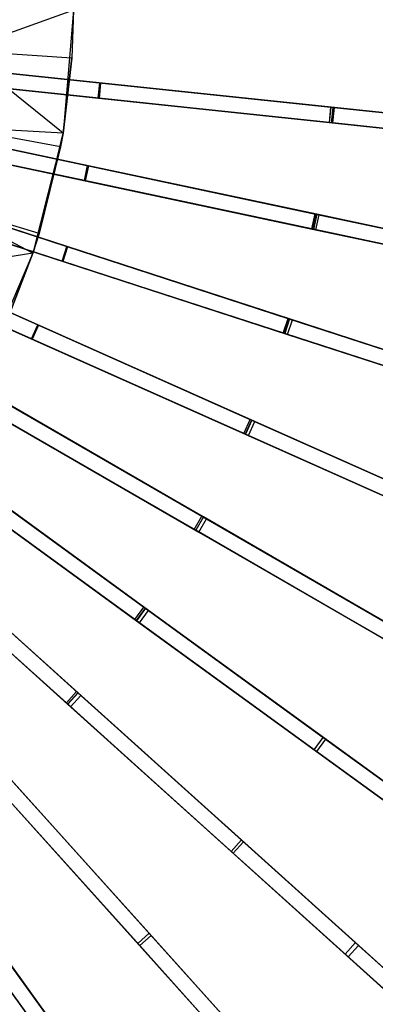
# Model space of a CAD drawing. Extents: x 0.4 to 55.5, y 0.4 to 55.5.
# Tile 75 of 103: x 34.9 to 38.4, y 18.2 to 27.8. Entities that reach past the tile are written whole.
import ezdxf

# ---------------------------------------------------------------- set-up
doc = ezdxf.new("R2010")
doc.units = 0
doc.header["$LTSCALE"] = 2.54
doc.layers.get('0').update_dxf_attribs({"color": 13, "linetype": 'CONTINUOUS'})

# ---------------------------------------------------------------- blocks, each defined once
blk = doc.blocks.new('M_STL')
at = {"color": 0}
for p, q in [((35.4229, 27.8938, 200.8566), (34.3226, 27.4965, 200.306)), ((35.4229, 27.8938, 200.8566), (34.3226, 27.4965, 200.306)), ((35.4229, 27.8938, 202.0566), (35.3211, 26.6911, 202.0566)), ((35.4229, 27.8938, 202.0566), (35.3211, 26.6911, 202.0566)), ((35.4229, 27.8938, 200.8566), (35.4064, 27.4242, 200.8566)), ((35.4229, 27.8938, 202.0566), (35.4064, 27.4242, 200.8566)), ((35.4229, 27.8938, 200.8566), (35.4064, 27.4242, 200.8566)), ((35.4229, 27.8938, 202.0566), (35.4064, 27.4242, 200.8566)), ((35.4064, 27.4242, 200.8566), (34.3226, 27.4965, 200.306)), ((35.4064, 27.4242, 200.8566), (34.3226, 27.4965, 200.306)), ((35.3211, 26.6911, 200.8566), (34.3226, 27.4965, 200.306)), ((35.3211, 26.6911, 200.8566), (34.3226, 27.4965, 200.306)), ((35.6884, 27.1822, 2.1745), (33.3201, 27.4312, 2.0501)), ((33.3201, 27.4312, 2.2001), (35.6808, 27.183, 2.3245)), ((35.6884, 27.1822, 2.1745), (33.3201, 27.4312, 2.0501)), ((33.3201, 27.4312, 2.2001), (35.6808, 27.183, 2.3245)), ((35.4064, 27.4242, 200.8566), (35.3211, 26.6911, 200.8566)), ((35.3211, 26.6911, 202.0566), (35.4064, 27.4242, 200.8566)), ((35.3211, 26.6911, 202.0566), (35.4064, 27.4242, 200.8566)), ((35.4064, 27.4242, 200.8566), (35.3211, 26.6911, 200.8566)), ((34.5473, 27.3022, 31.3602), (37.9351, 26.9461, 30.845)), ((34.5473, 27.3022, 31.3602), (37.9351, 26.9461, 30.845)), ((37.9715, 26.9423, 30.686), (34.5852, 27.2982, 31.2044)), ((37.9715, 26.9423, 30.686), (34.5852, 27.2982, 31.2044)), ((35.6651, 27.0339, 2.3245), (33.3044, 27.282, 2.2001)), ((35.6727, 27.0331, 2.1745), (33.3044, 27.282, 2.0501)), ((35.6727, 27.0331, 2.1745), (33.3044, 27.282, 2.0501)), ((35.6651, 27.0339, 2.3245), (33.3044, 27.282, 2.2001)), ((34.5317, 27.153, 31.3602), (37.9195, 26.7969, 30.845)), ((34.5317, 27.153, 31.3602), (37.9195, 26.7969, 30.845)), ((34.5695, 27.149, 31.2044), (37.9558, 26.7931, 30.686)), ((34.5695, 27.149, 31.2044), (37.9558, 26.7931, 30.686)), ((35.6651, 27.0339, 2.3245), (35.6808, 27.183, 2.3245)), ((35.6651, 27.0339, 2.3245), (35.6808, 27.183, 2.3245)), ((35.6884, 27.1822, 2.1745), (35.6727, 27.0331, 2.1745)), ((35.6884, 27.1822, 2.1745), (35.6727, 27.0331, 2.1745)), ((35.6808, 27.183, 2.3245), (37.9374, 26.9459, 2.6906)), ((35.6808, 27.183, 2.3245), (37.9374, 26.9459, 2.6906)), ((37.954, 26.9441, 2.5408), (35.6884, 27.1822, 2.1745)), ((37.954, 26.9441, 2.5408), (35.6884, 27.1822, 2.1745)), ((37.9217, 26.7967, 2.6906), (35.6651, 27.0339, 2.3245)), ((37.9217, 26.7967, 2.6906), (35.6651, 27.0339, 2.3245)), ((37.9383, 26.7949, 2.5408), (35.6727, 27.0331, 2.1745)), ((37.9383, 26.7949, 2.5408), (35.6727, 27.0331, 2.1745)), ((37.9351, 26.9461, 30.845), (37.9195, 26.7969, 30.845)), ((37.9351, 26.9461, 30.845), (37.9195, 26.7969, 30.845)), ((37.9217, 26.7967, 2.6906), (37.9374, 26.9459, 2.6906)), ((37.9217, 26.7967, 2.6906), (37.9374, 26.9459, 2.6906)), ((37.9351, 26.9461, 30.845), (41.5489, 26.5663, 30.0753)), ((37.9351, 26.9461, 30.845), (41.5489, 26.5663, 30.0753)), ((37.9374, 26.9459, 2.6906), (40.0884, 26.7198, 3.2897)), ((37.9374, 26.9459, 2.6906), (40.0884, 26.7198, 3.2897)), ((37.954, 26.9441, 2.5408), (37.9383, 26.7949, 2.5408)), ((37.954, 26.9441, 2.5408), (37.9383, 26.7949, 2.5408)), ((40.1147, 26.717, 3.1404), (37.954, 26.9441, 2.5408)), ((40.1147, 26.717, 3.1404), (37.954, 26.9441, 2.5408)), ((37.9558, 26.7931, 30.686), (37.9715, 26.9423, 30.686)), ((37.9558, 26.7931, 30.686), (37.9715, 26.9423, 30.686)), ((41.5899, 26.562, 29.9108), (37.9715, 26.9423, 30.686)), ((41.5899, 26.562, 29.9108), (37.9715, 26.9423, 30.686)), ((35.5691, 26.3745, 2.1746), (33.2391, 26.8697, 2.0501)), ((33.2391, 26.8697, 2.2001), (35.5616, 26.376, 2.3246)), ((35.5691, 26.3745, 2.1746), (33.2391, 26.8697, 2.0501)), ((33.2391, 26.8697, 2.2001), (35.5616, 26.376, 2.3246)), ((35.5304, 26.2293, 2.3246), (33.2079, 26.723, 2.2001)), ((35.5379, 26.2277, 2.1746), (33.2079, 26.723, 2.0501)), ((35.5379, 26.2277, 2.1746), (33.2079, 26.723, 2.0501)), ((35.5304, 26.2293, 2.3246), (33.2079, 26.723, 2.2001)), ((35.3211, 26.6911, 200.8566), (34.2298, 26.7564, 200.306)), ((35.2979, 26.5588, 200.8566), (34.2298, 26.7564, 200.306)), ((35.3211, 26.6911, 200.8566), (34.2298, 26.7564, 200.306)), ((35.2979, 26.5588, 200.8566), (34.2298, 26.7564, 200.306)), ((37.9195, 26.7969, 30.845), (41.5332, 26.4171, 30.0753)), ((37.9195, 26.7969, 30.845), (41.5332, 26.4171, 30.0753)), ((40.0727, 26.5706, 3.2897), (37.9217, 26.7967, 2.6906)), ((40.0727, 26.5706, 3.2897), (37.9217, 26.7967, 2.6906)), ((40.0991, 26.5678, 3.1404), (37.9383, 26.7949, 2.5408)), ((40.0991, 26.5678, 3.1404), (37.9383, 26.7949, 2.5408)), ((37.9558, 26.7931, 30.686), (41.5742, 26.4128, 29.9108)), ((37.9558, 26.7931, 30.686), (41.5742, 26.4128, 29.9108)), ((35.3211, 26.6911, 202.0566), (35.0277, 25.5203, 202.0566)), ((35.3211, 26.6911, 202.0566), (35.0277, 25.5203, 202.0566)), ((35.0897, 25.7119, 200.8566), (35.3211, 26.6911, 202.0566)), ((35.0897, 25.7119, 200.8566), (35.3211, 26.6911, 202.0566)), ((35.3211, 26.6911, 200.8566), (35.2979, 26.5588, 200.8566)), ((35.2979, 26.5588, 200.8566), (35.3211, 26.6911, 202.0566)), ((35.2979, 26.5588, 200.8566), (35.3211, 26.6911, 202.0566)), ((35.3211, 26.6911, 200.8566), (35.2979, 26.5588, 200.8566)), ((35.3211, 26.6911, 202.0566), (35.3211, 26.6911, 200.8566)), ((35.3211, 26.6911, 202.0566), (35.3211, 26.6911, 200.8566)), ((34.4517, 26.612, 31.3595), (37.7849, 25.9035, 30.8438)), ((34.4517, 26.612, 31.3595), (37.7849, 25.9035, 30.8438)), ((37.8207, 25.8959, 30.6847), (34.4891, 26.604, 31.2037)), ((37.8207, 25.8959, 30.6847), (34.4891, 26.604, 31.2037)), ((35.2979, 26.5588, 200.8566), (35.0897, 25.7119, 200.8566)), ((35.2979, 26.5588, 200.8566), (35.0897, 25.7119, 200.8566)), ((34.4206, 26.4652, 31.3595), (37.7537, 25.7567, 30.8438)), ((34.4206, 26.4652, 31.3595), (37.7537, 25.7567, 30.8438)), ((34.4579, 26.4573, 31.2037), (37.7895, 25.7491, 30.6847)), ((34.4579, 26.4573, 31.2037), (37.7895, 25.7491, 30.6847)), ((35.5304, 26.2293, 2.3246), (35.5616, 26.376, 2.3246)), ((35.5304, 26.2293, 2.3246), (35.5616, 26.376, 2.3246)), ((35.5691, 26.3745, 2.1746), (35.5379, 26.2277, 2.1746)), ((35.5691, 26.3745, 2.1746), (35.5379, 26.2277, 2.1746)), ((35.5616, 26.376, 2.3246), (37.7817, 25.9042, 2.6908)), ((35.5616, 26.376, 2.3246), (37.7817, 25.9042, 2.6908)), ((37.798, 25.9007, 2.5411), (35.5691, 26.3745, 2.1746)), ((37.798, 25.9007, 2.5411), (35.5691, 26.3745, 2.1746)), ((35.3659, 25.5835, 2.1747), (33.0999, 26.3198, 2.0501)), ((33.0999, 26.3198, 2.2001), (35.3586, 25.5859, 2.3246)), ((35.3659, 25.5835, 2.1747), (33.0999, 26.3198, 2.0501)), ((33.0999, 26.3198, 2.2001), (35.3586, 25.5859, 2.3246)), ((35.3123, 25.4432, 2.3246), (33.0535, 26.1771, 2.2001)), ((35.3196, 25.4409, 2.1747), (33.0535, 26.1771, 2.0501)), ((35.3196, 25.4409, 2.1747), (33.0535, 26.1771, 2.0501)), ((35.3123, 25.4432, 2.3246), (33.0535, 26.1771, 2.2001)), ((37.7505, 25.7574, 2.6908), (35.5304, 26.2293, 2.3246)), ((37.7505, 25.7574, 2.6908), (35.5304, 26.2293, 2.3246)), ((37.7668, 25.754, 2.5411), (35.5379, 26.2277, 2.1746)), ((37.7668, 25.754, 2.5411), (35.5379, 26.2277, 2.1746)), ((35.0897, 25.7119, 200.8566), (34.0518, 26.0321, 200.306)), ((35.0897, 25.7119, 200.8566), (34.0518, 26.0321, 200.306)), ((35.0277, 25.5203, 200.8566), (34.0518, 26.0321, 200.306)), ((35.0277, 25.5203, 200.8566), (34.0518, 26.0321, 200.306)), ((34.2838, 25.9351, 31.3588), (37.5257, 24.8818, 30.8427)), ((34.2838, 25.9351, 31.3588), (37.5257, 24.8818, 30.8427)), ((37.5606, 24.8704, 30.6836), (34.3203, 25.9233, 31.203)), ((37.5606, 24.8704, 30.6836), (34.3203, 25.9233, 31.203)), ((37.7505, 25.7574, 2.6908), (37.7817, 25.9042, 2.6908)), ((37.7505, 25.7574, 2.6908), (37.7817, 25.9042, 2.6908)), ((37.7849, 25.9035, 30.8438), (37.7537, 25.7567, 30.8438)), ((37.7849, 25.9035, 30.8438), (37.7537, 25.7567, 30.8438)), ((37.798, 25.9007, 2.5411), (37.7668, 25.754, 2.5411)), ((37.798, 25.9007, 2.5411), (37.7668, 25.754, 2.5411)), ((37.7817, 25.9042, 2.6908), (39.8977, 25.4544, 3.2904)), ((37.7817, 25.9042, 2.6908), (39.8977, 25.4544, 3.2904)), ((37.7849, 25.9035, 30.8438), (41.3413, 25.1475, 30.0731)), ((37.7849, 25.9035, 30.8438), (41.3413, 25.1475, 30.0731)), ((37.7895, 25.7491, 30.6847), (37.8207, 25.8959, 30.6847)), ((37.7895, 25.7491, 30.6847), (37.8207, 25.8959, 30.6847)), ((39.9237, 25.4489, 3.1411), (37.798, 25.9007, 2.5411)), ((39.9237, 25.4489, 3.1411), (37.798, 25.9007, 2.5411)), ((41.3818, 25.1389, 29.9085), (37.8207, 25.8959, 30.6847)), ((41.3818, 25.1389, 29.9085), (37.8207, 25.8959, 30.6847)), ((35.0811, 24.8181, 2.1747), (32.9039, 25.7875, 2.0501)), ((32.9039, 25.7875, 2.2001), (35.0741, 24.8212, 2.3247)), ((35.0811, 24.8181, 2.1747), (32.9039, 25.7875, 2.0501)), ((32.9039, 25.7875, 2.2001), (35.0741, 24.8212, 2.3247)), ((34.2375, 25.7924, 31.3588), (37.4793, 24.7391, 30.8427)), ((34.2375, 25.7924, 31.3588), (37.4793, 24.7391, 30.8427)), ((34.2739, 25.7806, 31.203), (37.5142, 24.7278, 30.6836)), ((34.2739, 25.7806, 31.203), (37.5142, 24.7278, 30.6836)), ((39.8666, 25.3076, 3.2904), (37.7505, 25.7574, 2.6908)), ((39.8666, 25.3076, 3.2904), (37.7505, 25.7574, 2.6908)), ((37.7537, 25.7567, 30.8438), (41.3101, 25.0008, 30.0731)), ((37.7537, 25.7567, 30.8438), (41.3101, 25.0008, 30.0731)), ((35.0897, 25.7119, 200.8566), (35.0277, 25.5203, 200.8566)), ((35.0277, 25.5203, 202.0566), (35.0897, 25.7119, 200.8566)), ((35.0897, 25.7119, 200.8566), (35.0277, 25.5203, 200.8566)), ((35.0277, 25.5203, 202.0566), (35.0897, 25.7119, 200.8566)), ((39.8925, 25.3021, 3.1411), (37.7668, 25.754, 2.5411)), ((39.8925, 25.3021, 3.1411), (37.7668, 25.754, 2.5411)), ((37.7895, 25.7491, 30.6847), (41.3506, 24.9922, 29.9085)), ((37.7895, 25.7491, 30.6847), (41.3506, 24.9922, 29.9085)), ((35.0131, 24.6842, 2.3247), (32.8429, 25.6504, 2.2001)), ((35.0201, 24.6811, 2.1747), (32.8429, 25.6504, 2.0501)), ((35.0201, 24.6811, 2.1747), (32.8429, 25.6504, 2.0501)), ((35.0131, 24.6842, 2.3247), (32.8429, 25.6504, 2.2001)), ((35.3123, 25.4432, 2.3246), (35.3586, 25.5859, 2.3246)), ((35.3123, 25.4432, 2.3246), (35.3586, 25.5859, 2.3246)), ((35.3659, 25.5835, 2.1747), (35.3196, 25.4409, 2.1747)), ((35.3659, 25.5835, 2.1747), (35.3196, 25.4409, 2.1747)), ((35.3586, 25.5859, 2.3246), (37.5178, 24.8843, 2.6911)), ((35.3586, 25.5859, 2.3246), (37.5178, 24.8843, 2.6911)), ((37.5336, 24.8792, 2.5413), (35.3659, 25.5835, 2.1747)), ((37.5336, 24.8792, 2.5413), (35.3659, 25.5835, 2.1747)), ((35.0277, 25.5203, 200.8566), (33.7908, 25.3334, 200.306)), ((35.0277, 25.5203, 200.8566), (33.7908, 25.3334, 200.306)), ((35.0277, 25.5203, 202.0566), (34.5503, 24.4117, 202.0566)), ((35.0277, 25.5203, 202.0566), (34.5503, 24.4117, 202.0566)), ((35.0277, 25.5203, 200.8566), (34.7845, 24.8948, 200.8566)), ((34.7845, 24.8948, 200.8566), (35.0277, 25.5203, 202.0566)), ((34.7845, 24.8948, 200.8566), (35.0277, 25.5203, 202.0566)), ((35.0277, 25.5203, 200.8566), (34.7845, 24.8948, 200.8566)), ((35.0277, 25.5203, 200.8566), (35.0277, 25.5203, 202.0566)), ((35.0277, 25.5203, 200.8566), (35.0277, 25.5203, 202.0566)), ((37.4714, 24.7417, 2.6911), (35.3123, 25.4432, 2.3246)), ((37.4714, 24.7417, 2.6911), (35.3123, 25.4432, 2.3246)), ((37.4873, 24.7365, 2.5413), (35.3196, 25.4409, 2.1747)), ((37.4873, 24.7365, 2.5413), (35.3196, 25.4409, 2.1747)), ((34.0452, 25.2793, 31.3583), (37.16, 23.8925, 30.8417)), ((34.0452, 25.2793, 31.3583), (37.16, 23.8925, 30.8417)), ((37.1936, 23.8776, 30.6826), (34.0803, 25.2637, 31.2025)), ((37.1936, 23.8776, 30.6826), (34.0803, 25.2637, 31.2025)), ((33.9842, 25.1423, 31.3583), (37.099, 23.7555, 30.8417)), ((33.9842, 25.1423, 31.3583), (37.099, 23.7555, 30.8417)), ((34.0193, 25.1267, 31.2025), (37.1326, 23.7405, 30.6826)), ((34.0193, 25.1267, 31.2025), (37.1326, 23.7405, 30.6826)), ((35.0131, 24.6842, 2.3247), (35.0741, 24.8212, 2.3247)), ((35.0131, 24.6842, 2.3247), (35.0741, 24.8212, 2.3247)), ((35.0811, 24.8181, 2.1747), (35.0201, 24.6811, 2.1747)), ((35.0811, 24.8181, 2.1747), (35.0201, 24.6811, 2.1747)), ((35.0741, 24.8212, 2.3247), (37.1485, 23.8976, 2.6913)), ((35.0741, 24.8212, 2.3247), (37.1485, 23.8976, 2.6913)), ((37.1637, 23.8909, 2.5415), (35.0811, 24.8181, 2.1747)), ((37.1637, 23.8909, 2.5415), (35.0811, 24.8181, 2.1747)), ((37.4714, 24.7417, 2.6911), (37.5178, 24.8843, 2.6911)), ((37.4714, 24.7417, 2.6911), (37.5178, 24.8843, 2.6911)), ((37.5257, 24.8818, 30.8427), (37.4793, 24.7391, 30.8427)), ((37.5257, 24.8818, 30.8427), (37.4793, 24.7391, 30.8427)), ((37.5336, 24.8792, 2.5413), (37.4873, 24.7365, 2.5413)), ((37.5336, 24.8792, 2.5413), (37.4873, 24.7365, 2.5413)), ((37.5142, 24.7278, 30.6836), (37.5606, 24.8704, 30.6836)), ((37.5142, 24.7278, 30.6836), (37.5606, 24.8704, 30.6836)), ((37.5178, 24.8843, 2.6911), (39.5757, 24.2157, 3.2909)), ((37.5178, 24.8843, 2.6911), (39.5757, 24.2157, 3.2909)), ((37.5257, 24.8818, 30.8427), (40.9855, 23.7576, 30.0711)), ((37.5257, 24.8818, 30.8427), (40.9855, 23.7576, 30.0711)), ((39.6009, 24.2075, 3.1416), (37.5336, 24.8792, 2.5413)), ((39.6009, 24.2075, 3.1416), (37.5336, 24.8792, 2.5413)), ((41.0251, 23.7447, 29.9064), (37.5606, 24.8704, 30.6836)), ((41.0251, 23.7447, 29.9064), (37.5606, 24.8704, 30.6836)), ((39.5293, 24.073, 3.2909), (37.4714, 24.7417, 2.6911)), ((39.5293, 24.073, 3.2909), (37.4714, 24.7417, 2.6911)), ((37.4793, 24.7391, 30.8427), (40.9391, 23.615, 30.0711)), ((37.4793, 24.7391, 30.8427), (40.9391, 23.615, 30.0711)), ((39.5546, 24.0648, 3.1416), (37.4873, 24.7365, 2.5413)), ((39.5546, 24.0648, 3.1416), (37.4873, 24.7365, 2.5413)), ((37.5142, 24.7278, 30.6836), (40.9787, 23.6021, 29.9064)), ((37.5142, 24.7278, 30.6836), (40.9787, 23.6021, 29.9064)), ((33.7383, 24.6521, 31.3579), (36.6917, 22.947, 30.841)), ((33.7383, 24.6521, 31.3579), (36.6917, 22.947, 30.841)), ((36.7236, 22.9286, 30.6818), (33.7716, 24.6329, 31.202)), ((36.7236, 22.9286, 30.6818), (33.7716, 24.6329, 31.202)), ((37.0875, 23.7606, 2.6913), (35.0131, 24.6842, 2.3247)), ((37.0875, 23.7606, 2.6913), (35.0131, 24.6842, 2.3247)), ((37.1027, 23.7538, 2.5415), (35.0201, 24.6811, 2.1747)), ((37.1027, 23.7538, 2.5415), (35.0201, 24.6811, 2.1747)), ((33.6633, 24.5222, 31.3579), (36.6167, 22.8171, 30.841)), ((33.6633, 24.5222, 31.3579), (36.6167, 22.8171, 30.841)), ((33.6966, 24.503, 31.202), (36.6486, 22.7987, 30.6818)), ((33.6966, 24.503, 31.202), (36.6486, 22.7987, 30.6818)), ((33.3664, 24.0608, 31.3576), (36.1258, 22.056, 30.8404)), ((33.3664, 24.0608, 31.3576), (36.1258, 22.056, 30.8404)), ((36.1556, 22.0343, 30.6813), (33.3976, 24.0382, 31.2017)), ((36.1556, 22.0343, 30.6813), (33.3976, 24.0382, 31.2017)), ((34.711, 24.0905, 2.3247), (36.6779, 22.955, 2.6915)), ((34.711, 24.0905, 2.3247), (36.6779, 22.955, 2.6915)), ((36.6923, 22.9466, 2.5417), (34.7177, 24.0867, 2.1748)), ((36.6923, 22.9466, 2.5417), (34.7177, 24.0867, 2.1748)), ((33.2783, 23.9395, 31.3576), (36.0376, 21.9347, 30.8404)), ((33.2783, 23.9395, 31.3576), (36.0376, 21.9347, 30.8404)), ((36.6029, 22.8251, 2.6915), (34.636, 23.9606, 2.3247)), ((36.6029, 22.8251, 2.6915), (34.636, 23.9606, 2.3247)), ((36.6173, 22.8167, 2.5417), (34.6427, 23.9568, 2.1748)), ((36.6173, 22.8167, 2.5417), (34.6427, 23.9568, 2.1748)), ((33.3094, 23.9168, 31.2017), (36.0675, 21.913, 30.6813)), ((33.3094, 23.9168, 31.2017), (36.0675, 21.913, 30.6813)), ((37.0875, 23.7606, 2.6913), (37.1485, 23.8976, 2.6913)), ((37.0875, 23.7606, 2.6913), (37.1485, 23.8976, 2.6913)), ((37.16, 23.8925, 30.8417), (37.099, 23.7555, 30.8417)), ((37.16, 23.8925, 30.8417), (37.099, 23.7555, 30.8417)), ((37.1637, 23.8909, 2.5415), (37.1027, 23.7538, 2.5415)), ((37.1637, 23.8909, 2.5415), (37.1027, 23.7538, 2.5415)), ((37.1326, 23.7405, 30.6826), (37.1936, 23.8776, 30.6826)), ((37.1326, 23.7405, 30.6826), (37.1936, 23.8776, 30.6826)), ((37.1485, 23.8976, 2.6913), (39.1256, 23.0174, 3.2914)), ((37.1485, 23.8976, 2.6913), (39.1256, 23.0174, 3.2914)), ((37.16, 23.8925, 30.8417), (40.4849, 22.4122, 30.0694)), ((37.16, 23.8925, 30.8417), (40.4849, 22.4122, 30.0694)), ((39.1499, 23.0066, 3.1421), (37.1637, 23.8909, 2.5415)), ((39.1499, 23.0066, 3.1421), (37.1637, 23.8909, 2.5415)), ((40.5231, 22.3952, 29.9046), (37.1936, 23.8776, 30.6826)), ((40.5231, 22.3952, 29.9046), (37.1936, 23.8776, 30.6826)), ((39.0646, 22.8803, 3.2914), (37.0875, 23.7606, 2.6913)), ((39.0646, 22.8803, 3.2914), (37.0875, 23.7606, 2.6913)), ((37.099, 23.7555, 30.8417), (40.4239, 22.2752, 30.0694)), ((37.099, 23.7555, 30.8417), (40.4239, 22.2752, 30.0694)), ((39.0889, 22.8695, 3.1421), (37.1027, 23.7538, 2.5415)), ((39.0889, 22.8695, 3.1421), (37.1027, 23.7538, 2.5415)), ((37.1326, 23.7405, 30.6826), (40.4621, 22.2582, 29.9046)), ((37.1326, 23.7405, 30.6826), (40.4621, 22.2582, 29.9046)), ((32.9338, 23.5122, 31.3575), (35.4687, 21.2298, 30.8402)), ((32.9338, 23.5122, 31.3575), (35.4687, 21.2298, 30.8402)), ((35.4961, 21.2051, 30.6811), (32.9624, 23.4864, 31.2016)), ((35.4961, 21.2051, 30.6811), (32.9624, 23.4864, 31.2016)), ((32.8334, 23.4007, 31.3575), (35.3683, 21.1183, 30.8402)), ((32.8334, 23.4007, 31.3575), (35.3683, 21.1183, 30.8402)), ((32.8621, 23.3749, 31.2016), (35.3957, 21.0936, 30.6811)), ((32.8621, 23.3749, 31.2016), (35.3957, 21.0936, 30.6811)), ((34.2735, 23.4018, 2.3247), (36.1111, 22.0667, 2.6916)), ((34.2735, 23.4018, 2.3247), (36.1111, 22.0667, 2.6916)), ((36.1246, 22.0569, 2.5418), (34.2797, 23.3973, 2.1748)), ((36.1246, 22.0569, 2.5418), (34.2797, 23.3973, 2.1748)), ((36.0229, 21.9454, 2.6916), (34.1853, 23.2805, 2.3247)), ((36.0229, 21.9454, 2.6916), (34.1853, 23.2805, 2.3247)), ((36.0364, 21.9356, 2.5418), (34.1915, 23.2759, 2.1748)), ((36.0364, 21.9356, 2.5418), (34.1915, 23.2759, 2.1748)), ((36.6029, 22.8251, 2.6915), (36.6779, 22.955, 2.6915)), ((36.6029, 22.8251, 2.6915), (36.6779, 22.955, 2.6915)), ((36.6917, 22.947, 30.841), (36.6167, 22.8171, 30.841)), ((36.6917, 22.947, 30.841), (36.6167, 22.8171, 30.841)), ((36.6923, 22.9466, 2.5417), (36.6173, 22.8167, 2.5417)), ((36.6923, 22.9466, 2.5417), (36.6173, 22.8167, 2.5417)), ((36.6486, 22.7987, 30.6818), (36.7236, 22.9286, 30.6818)), ((36.6486, 22.7987, 30.6818), (36.7236, 22.9286, 30.6818)), ((36.6779, 22.955, 2.6915), (38.5525, 21.8727, 3.2918)), ((36.6779, 22.955, 2.6915), (38.5525, 21.8727, 3.2918)), ((36.6917, 22.947, 30.841), (39.8447, 21.1266, 30.0681)), ((36.6917, 22.947, 30.841), (39.8447, 21.1266, 30.0681)), ((38.5755, 21.8594, 3.1425), (36.6923, 22.9466, 2.5417)), ((38.5755, 21.8594, 3.1425), (36.6923, 22.9466, 2.5417)), ((39.8811, 21.1056, 29.9033), (36.7236, 22.9286, 30.6818)), ((39.8811, 21.1056, 29.9033), (36.7236, 22.9286, 30.6818)), ((38.4775, 21.7428, 3.2918), (36.6029, 22.8251, 2.6915)), ((38.4775, 21.7428, 3.2918), (36.6029, 22.8251, 2.6915)), ((36.6167, 22.8171, 30.841), (39.7697, 20.9967, 30.0681)), ((36.6167, 22.8171, 30.841), (39.7697, 20.9967, 30.0681)), ((38.5005, 21.7295, 3.1425), (36.6173, 22.8167, 2.5417)), ((38.5005, 21.7295, 3.1425), (36.6173, 22.8167, 2.5417)), ((36.6486, 22.7987, 30.6818), (39.8061, 20.9757, 29.9033)), ((36.6486, 22.7987, 30.6818), (39.8061, 20.9757, 29.9033)), ((33.7662, 22.7627, 2.3248), (35.4543, 21.2428, 2.6917)), ((33.7662, 22.7627, 2.3248), (35.4543, 21.2428, 2.6917)), ((35.4667, 21.2316, 2.5419), (33.7719, 22.7575, 2.1748)), ((35.4667, 21.2316, 2.5419), (33.7719, 22.7575, 2.1748)), ((35.3539, 21.1313, 2.6917), (33.6658, 22.6512, 2.3248)), ((35.3539, 21.1313, 2.6917), (33.6658, 22.6512, 2.3248)), ((35.3663, 21.1201, 2.5419), (33.6715, 22.6461, 2.1748)), ((35.3663, 21.1201, 2.5419), (33.6715, 22.6461, 2.1748)), ((36.0229, 21.9454, 2.6916), (36.1111, 22.0667, 2.6916)), ((36.0229, 21.9454, 2.6916), (36.1111, 22.0667, 2.6916)), ((36.1246, 22.0569, 2.5418), (36.0364, 21.9356, 2.5418)), ((36.1246, 22.0569, 2.5418), (36.0364, 21.9356, 2.5418)), ((36.1258, 22.056, 30.8404), (36.0376, 21.9347, 30.8404)), ((36.1258, 22.056, 30.8404), (36.0376, 21.9347, 30.8404)), ((36.0675, 21.913, 30.6813), (36.1556, 22.0343, 30.6813)), ((36.0675, 21.913, 30.6813), (36.1556, 22.0343, 30.6813)), ((36.1111, 22.0667, 2.6916), (37.8624, 20.7943, 3.2921)), ((36.1111, 22.0667, 2.6916), (37.8624, 20.7943, 3.2921)), ((37.8839, 20.7787, 3.1427), (36.1246, 22.0569, 2.5418)), ((37.8839, 20.7787, 3.1427), (36.1246, 22.0569, 2.5418)), ((36.1258, 22.056, 30.8404), (39.0721, 19.9154, 30.0671)), ((36.1258, 22.056, 30.8404), (39.0721, 19.9154, 30.0671)), ((39.1061, 19.8907, 29.9023), (36.1556, 22.0343, 30.6813)), ((39.1061, 19.8907, 29.9023), (36.1556, 22.0343, 30.6813)), ((37.7743, 20.6729, 3.2921), (36.0229, 21.9454, 2.6916)), ((37.7743, 20.6729, 3.2921), (36.0229, 21.9454, 2.6916)), ((37.7957, 20.6573, 3.1427), (36.0364, 21.9356, 2.5418)), ((37.7957, 20.6573, 3.1427), (36.0364, 21.9356, 2.5418)), ((36.0376, 21.9347, 30.8404), (38.9839, 19.7941, 30.0671)), ((36.0376, 21.9347, 30.8404), (38.9839, 19.7941, 30.0671)), ((36.0675, 21.913, 30.6813), (39.0179, 19.7694, 29.9023)), ((36.0675, 21.913, 30.6813), (39.0179, 19.7694, 29.9023)), ((35.3539, 21.1313, 2.6917), (35.4543, 21.2428, 2.6917)), ((35.3539, 21.1313, 2.6917), (35.4543, 21.2428, 2.6917)), ((35.4543, 21.2428, 2.6917), (37.0631, 19.7941, 3.2922)), ((35.4543, 21.2428, 2.6917), (37.0631, 19.7941, 3.2922)), ((35.4667, 21.2316, 2.5419), (35.3663, 21.1201, 2.5419)), ((35.4667, 21.2316, 2.5419), (35.3663, 21.1201, 2.5419)), ((35.4687, 21.2298, 30.8402), (35.3683, 21.1183, 30.8402)), ((35.4687, 21.2298, 30.8402), (35.3683, 21.1183, 30.8402)), ((35.3957, 21.0936, 30.6811), (35.4961, 21.2051, 30.6811)), ((35.3957, 21.0936, 30.6811), (35.4961, 21.2051, 30.6811)), ((37.0828, 19.7764, 3.1429), (35.4667, 21.2316, 2.5419)), ((37.0828, 19.7764, 3.1429), (35.4667, 21.2316, 2.5419)), ((35.4687, 21.2298, 30.8402), (38.1754, 18.7926, 30.0667)), ((35.4687, 21.2298, 30.8402), (38.1754, 18.7926, 30.0667)), ((38.2067, 18.7645, 29.9018), (35.4961, 21.2051, 30.6811)), ((38.2067, 18.7645, 29.9018), (35.4961, 21.2051, 30.6811)), ((36.9627, 19.6827, 3.2922), (35.3539, 21.1313, 2.6917)), ((36.9627, 19.6827, 3.2922), (35.3539, 21.1313, 2.6917)), ((36.9825, 19.6649, 3.1429), (35.3663, 21.1201, 2.5419)), ((36.9825, 19.6649, 3.1429), (35.3663, 21.1201, 2.5419)), ((35.3683, 21.1183, 30.8402), (38.075, 18.6812, 30.0667)), ((35.3683, 21.1183, 30.8402), (38.075, 18.6812, 30.0667)), ((35.3957, 21.0936, 30.6811), (38.1063, 18.653, 29.9018)), ((35.3957, 21.0936, 30.6811), (38.1063, 18.653, 29.9018)), ((37.7743, 20.6729, 3.2921), (37.8624, 20.7943, 3.2921)), ((37.7743, 20.6729, 3.2921), (37.8624, 20.7943, 3.2921)), ((37.8839, 20.7787, 3.1427), (37.7957, 20.6573, 3.1427)), ((37.8839, 20.7787, 3.1427), (37.7957, 20.6573, 3.1427)), ((37.8624, 20.7943, 3.2921), (39.5222, 19.5884, 4.1187)), ((37.8624, 20.7943, 3.2921), (39.5222, 19.5884, 4.1187)), ((39.5516, 19.5671, 3.97), (37.8839, 20.7787, 3.1427)), ((39.5516, 19.5671, 3.97), (37.8839, 20.7787, 3.1427)), ((39.434, 19.4671, 4.1187), (37.7743, 20.6729, 3.2921)), ((39.434, 19.4671, 4.1187), (37.7743, 20.6729, 3.2921)), ((39.4634, 19.4457, 3.97), (37.7957, 20.6573, 3.1427)), ((39.4634, 19.4457, 3.97), (37.7957, 20.6573, 3.1427)), ((34.7147, 20.4921, 2.6917), (36.1633, 18.8833, 3.2922)), ((34.7147, 20.4921, 2.6917), (36.1633, 18.8833, 3.2922)), ((36.1811, 18.8635, 3.1429), (34.7259, 20.4797, 2.5419)), ((36.1811, 18.8635, 3.1429), (34.7259, 20.4797, 2.5419)), ((34.7277, 20.4777, 30.8402), (37.1648, 17.771, 30.0667)), ((34.7277, 20.4777, 30.8402), (37.1648, 17.771, 30.0667)), ((36.0519, 18.7829, 3.2922), (34.6033, 20.3917, 2.6917)), ((36.0519, 18.7829, 3.2922), (34.6033, 20.3917, 2.6917)), ((36.0696, 18.7632, 3.1429), (34.6144, 20.3793, 2.5419)), ((36.0696, 18.7632, 3.1429), (34.6144, 20.3793, 2.5419)), ((34.6162, 20.3773, 30.8402), (37.0534, 17.6706, 30.0667)), ((34.6162, 20.3773, 30.8402), (37.0534, 17.6706, 30.0667)), ((37.193, 17.7397, 29.9018), (34.7524, 20.4503, 30.6811)), ((37.193, 17.7397, 29.9018), (34.7524, 20.4503, 30.6811)), ((34.6409, 20.3499, 30.6811), (37.0815, 17.6393, 29.9018)), ((34.6409, 20.3499, 30.6811), (37.0815, 17.6393, 29.9018)), ((33.9006, 19.8231, 2.6916), (35.1731, 18.0717, 3.2921)), ((33.9006, 19.8231, 2.6916), (35.1731, 18.0717, 3.2921)), ((35.1887, 18.0503, 3.1427), (33.9104, 19.8096, 2.5418)), ((35.1887, 18.0503, 3.1427), (33.9104, 19.8096, 2.5418)), ((33.9113, 19.8084, 30.8404), (36.0519, 16.8621, 30.0671)), ((33.9113, 19.8084, 30.8404), (36.0519, 16.8621, 30.0671)), ((35.0517, 17.9836, 3.2921), (33.7793, 19.735, 2.6916)), ((35.0517, 17.9836, 3.2921), (33.7793, 19.735, 2.6916)), ((35.0673, 17.9621, 3.1427), (33.7891, 19.7215, 2.5418)), ((35.0673, 17.9621, 3.1427), (33.7891, 19.7215, 2.5418)), ((33.79, 19.7202, 30.8404), (35.9306, 16.774, 30.0671)), ((33.79, 19.7202, 30.8404), (35.9306, 16.774, 30.0671)), ((36.0766, 16.8281, 29.9023), (33.933, 19.7785, 30.6813)), ((36.0766, 16.8281, 29.9023), (33.933, 19.7785, 30.6813)), ((36.9627, 19.6827, 3.2922), (37.0631, 19.7941, 3.2922)), ((36.9627, 19.6827, 3.2922), (37.0631, 19.7941, 3.2922)), ((37.0828, 19.7764, 3.1429), (36.9825, 19.6649, 3.1429)), ((37.0828, 19.7764, 3.1429), (36.9825, 19.6649, 3.1429)), ((37.0631, 19.7941, 3.2922), (38.5878, 18.4213, 4.1189)), ((37.0631, 19.7941, 3.2922), (38.5878, 18.4213, 4.1189)), ((38.6148, 18.397, 3.9702), (37.0828, 19.7764, 3.1429)), ((38.6148, 18.397, 3.9702), (37.0828, 19.7764, 3.1429)), ((33.8117, 19.6904, 30.6813), (35.9553, 16.7399, 29.9023)), ((33.8117, 19.6904, 30.6813), (35.9553, 16.7399, 29.9023)), ((38.4874, 18.3098, 4.1189), (36.9627, 19.6827, 3.2922)), ((38.4874, 18.3098, 4.1189), (36.9627, 19.6827, 3.2922)), ((38.5144, 18.2855, 3.9702), (36.9825, 19.6649, 3.1429)), ((38.5144, 18.2855, 3.9702), (36.9825, 19.6649, 3.1429)), ((36.0519, 18.7829, 3.2922), (36.1633, 18.8833, 3.2922)), ((36.0519, 18.7829, 3.2922), (36.1633, 18.8833, 3.2922)), ((36.1811, 18.8635, 3.1429), (36.0696, 18.7632, 3.1429)), ((36.1811, 18.8635, 3.1429), (36.0696, 18.7632, 3.1429)), ((36.1633, 18.8833, 3.2922), (37.5362, 17.3586, 4.1189)), ((36.1633, 18.8833, 3.2922), (37.5362, 17.3586, 4.1189)), ((37.5605, 17.3316, 3.9702), (36.1811, 18.8635, 3.1429)), ((37.5605, 17.3316, 3.9702), (36.1811, 18.8635, 3.1429)), ((37.4247, 17.2582, 4.1189), (36.0519, 18.7829, 3.2922)), ((37.4247, 17.2582, 4.1189), (36.0519, 18.7829, 3.2922)), ((37.449, 17.2312, 3.9702), (36.0696, 18.7632, 3.1429)), ((37.449, 17.2312, 3.9702), (36.0696, 18.7632, 3.1429)), ((38.1754, 18.7926, 30.0667), (38.075, 18.6812, 30.0667)), ((38.1754, 18.7926, 30.0667), (38.075, 18.6812, 30.0667)), ((38.1063, 18.653, 29.9018), (38.2067, 18.7645, 29.9018)), ((38.1063, 18.653, 29.9018), (38.2067, 18.7645, 29.9018)), ((38.1754, 18.7926, 30.0667), (40.7596, 16.4658, 29.0953)), ((38.1754, 18.7926, 30.0667), (40.7596, 16.4658, 29.0953)), ((40.7833, 16.4445, 28.9283), (38.2067, 18.7645, 29.9018)), ((40.7833, 16.4445, 28.9283), (38.2067, 18.7645, 29.9018)), ((38.075, 18.6812, 30.0667), (40.6592, 16.3544, 29.0953)), ((38.075, 18.6812, 30.0667), (40.6592, 16.3544, 29.0953)), ((38.1063, 18.653, 29.9018), (40.6829, 16.333, 28.9283)), ((38.1063, 18.653, 29.9018), (40.6829, 16.333, 28.9283))]:
    blk.add_line(p, q, dxfattribs=at)

msp = doc.modelspace()

# ---------------------------------------------------------------- block references
at = {"color": 0}
msp.add_blockref('M_STL', (0, 0), dxfattribs=at)

doc.saveas('drawing.dxf')
